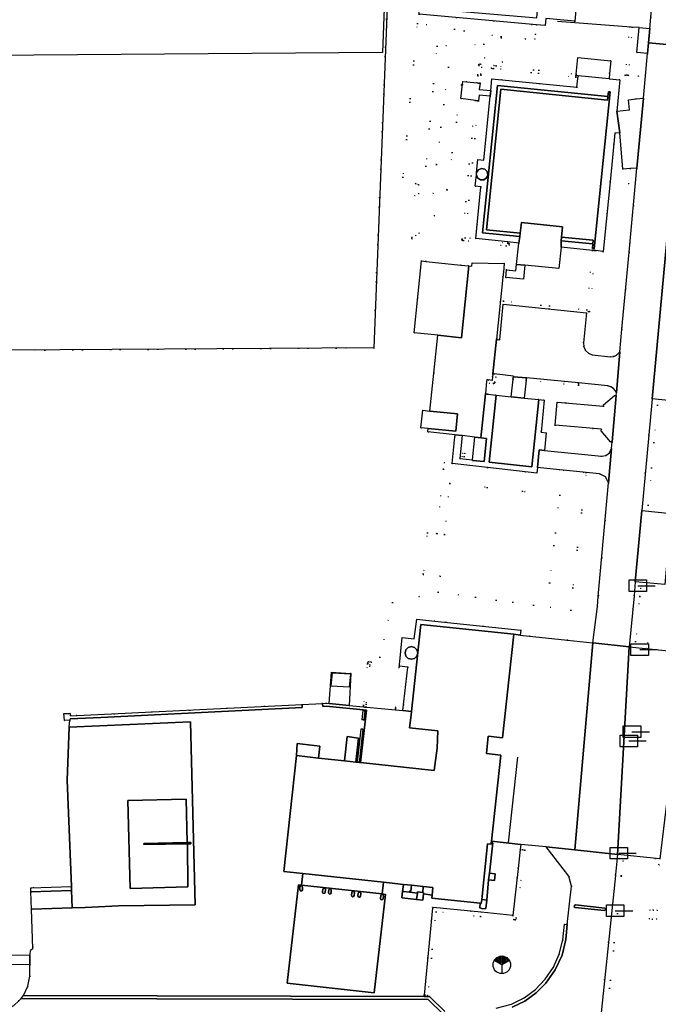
# Model space of a CAD drawing. Header units: metres. Extents: x 174791 to 179073, y 406431 to 409043.
# Tile 100 of 256: x 175992 to 176102, y 407433 to 407602. Entities that reach past the tile are written whole.
import ezdxf

# ---------------------------------------------------------------- set-up
doc = ezdxf.new("R2010")
doc.units = ezdxf.units.M
doc.linetypes.add('DOT', pattern=[6.35, 0, -6.35])
doc.layers.get('0').update_dxf_attribs({"color": 254})
for name, color, linetype in [('ondersteunendwegdeel_verkeerseiland', 254, 'Continuous'), ('overigbouwwerk_open_loods', 254, 'Continuous'), ('overigbouwwerk_overkapping', 254, 'Continuous'), ('panden', 254, 'Continuous'), ('scheiding_doorgang', 254, 'Continuous'), ('scheiding_hek', 254, 'Continuous'), ('scheiding_muur', 254, 'Continuous'), ('scheiding_raster_sportveld', 254, 'Continuous'), ('scheiding_schutting', 254, 'Continuous'), ('straatmeubilair_afsluitboom', 254, 'Continuous'), ('straatmeubilair_monument', 254, 'Continuous'), ('straatmeubilair_slagboom', 254, 'Continuous'), ('terreindeelbegroeid', 254, 'DOT'), ('terreindeelonbegroeid', 254, 'DOT'), ('wegdeel_molgoot', 254, 'Continuous'), ('wegdeel_opstelplaats', 254, 'Continuous'), ('wegdeel_parkeervlak', 254, 'Continuous'), ('wegdeel_rijbaan', 254, 'Continuous'), ('wegdeel_voetpad', 254, 'Continuous'), ('wegdeel_voetpad_op_trap', 254, 'Continuous'), ('weginrichtingselement_markering_vliegtuigverharding', 254, 'Continuous')]:
    doc.layers.add(name, color=color, linetype=linetype)

# ---------------------------------------------------------------- blocks, each defined once
blk = doc.blocks.new('078')
at = {"color": 0, "linetype": 'Continuous'}
for p, q in [((0, 0), (-1.3, 0.75)), ((0, 0.22), (-1.19, 0.91)), ((0.01, 0.45), (-1.06, 1.06)), ((-0.01, 0.68), (-0.9, 1.2)), ((0, 0.92), (-0.71, 1.32)), ((0, 1.15), (-0.48, 1.42)), ((0, 1.37), (-0.2, 1.49)), ((0.9, 1.2), (-0.01, 0.68)), ((0.2, 1.49), (0, 1.37)), ((0.48, 1.42), (0, 1.15)), ((0.7, 1.33), (0, 0.92)), ((1.19, 0.91), (0, 0.22)), ((1.3, 0.75), (0, 0)), ((0, 0), (0, -1.5)), ((1.06, 1.07), (0.01, 0.45))]:
    blk.add_line(p, q, dxfattribs=at)
blk.add_circle((0, 0), 1.5, dxfattribs=at)
blk = doc.blocks.new('065')
at = {"color": 0, "linetype": 'Continuous'}
blk.add_line((0, 0), (3, 0), dxfattribs=at)
blk.add_3dface([(-1.5, 1), (1.5, 1), (1.5, -1), (-1.5, -1)], dxfattribs=at)

msp = doc.modelspace()

# ---------------------------------------------------------------- linework, layer by layer
at = {"layer": 'ondersteunendwegdeel_verkeerseiland'}
for points in [[(176040.677, 407452.484, 0), (176040.518, 407452.56, 0), (176040.459, 407452.726, 0), (176040.509, 407453.202, 0), (176040.591, 407453.349, 0), (176040.751, 407453.399, 0), (176040.906, 407453.322, 0), (176040.961, 407453.158, 0), (176040.914, 407452.675, 0), (176040.832, 407452.535, 0)], [(176044.585, 407452.068, 0), (176044.438, 407452.138, 0), (176044.38, 407452.304, 0), (176044.429, 407452.781, 0), (176044.511, 407452.927, 0), (176044.671, 407452.978, 0), (176044.826, 407452.9, 0), (176044.882, 407452.737, 0), (176044.834, 407452.254, 0), (176044.752, 407452.113, 0)], [(176045.597, 407451.961, 0), (176045.439, 407452.034, 0), (176045.381, 407452.2, 0), (176045.43, 407452.676, 0), (176045.512, 407452.823, 0), (176045.673, 407452.873, 0), (176045.827, 407452.796, 0), (176045.883, 407452.632, 0), (176045.835, 407452.149, 0), (176045.753, 407452.009, 0)], [(176049.555, 407451.502, 0), (176049.397, 407451.577, 0), (176049.338, 407451.743, 0), (176049.388, 407452.22, 0), (176049.47, 407452.367, 0), (176049.63, 407452.417, 0), (176049.785, 407452.34, 0), (176049.84, 407452.176, 0), (176049.792, 407451.693, 0), (176049.71, 407451.552, 0)], [(176050.619, 407451.403, 0), (176050.486, 407451.466, 0), (176050.427, 407451.632, 0), (176050.477, 407452.109, 0), (176050.559, 407452.256, 0), (176050.719, 407452.306, 0), (176050.874, 407452.229, 0), (176050.929, 407452.065, 0), (176050.881, 407451.582, 0), (176050.799, 407451.441, 0)], [(176054.55, 407450.976, 0), (176054.39, 407451.052, 0), (176054.332, 407451.218, 0), (176054.381, 407451.694, 0), (176054.463, 407451.841, 0), (176054.624, 407451.891, 0), (176054.778, 407451.814, 0), (176054.834, 407451.65, 0), (176054.786, 407451.167, 0), (176054.704, 407451.027, 0)]]:
    msp.add_polyline3d(points, close=True, dxfattribs=at)
at = {"layer": 'overigbouwwerk_open_loods'}
for points in [[(176064.137, 407547.811, 0), (176060.07, 407548.231, 0), (176061.344, 407560.556, 0), (176062.135, 407560.474, 0), (176068.125, 407559.855, 0), (176069.501, 407559.713, 0), (176068.227, 407547.388, 0)], [(176062.5, 407531.824, 0), (176061.257, 407531.951, 0), (176061.562, 407534.936, 0), (176062.796, 407534.81, 0), (176067.531, 407534.325, 0), (176067.225, 407531.341, 0)]]:
    msp.add_polyline3d(points, close=True, dxfattribs=at)
at = {"layer": 'overigbouwwerk_overkapping'}
for points in [[(176093.623, 407592.72, 0), (176093.528, 407591.769, 0), (176088.227, 407592.305, 0), (176087.852, 407592.343, 0), (176087.878, 407592.592, 0), (176088.166, 407595.447, 0), (176093.837, 407594.874, 0)], [(176048.965, 407487.442, 0), (176045.858, 407487.61, 0), (176046.075, 407489.898, 0), (176049.182, 407489.73, 0)]]:
    msp.add_polyline3d(points, close=True, dxfattribs=at)
at = {"layer": 'panden'}
for points in [[(176090.768, 407563.487, 0), (176090.829, 407564.094, 0), (176085.377, 407564.631, 0), (176085.561, 407566.396, 0), (176078.536, 407567.174, 0), (176078.286, 407565.334, 0), (176072.501, 407565.885, 0), (176074.937, 407590, 0), (176093.264, 407588.147, 0), (176093.324, 407588.744, 0), (176093.408, 407589.57, 0), (176093.716, 407589.539, 0), (176090.996, 407562.636, 0), (176090.686, 407562.669, 0)], [(176081.459, 407536.767, 0), (176080.275, 407525.267, 0), (176072.988, 407526.055, 0), (176074.174, 407537.551, 0), (176076.756, 407537.273, 0), (176078.995, 407537.032, 0)], [(176077.192, 407496.516, 0), (176075.252, 407478.776, 0), (176072.816, 407479.033, 0), (176072.493, 407476.05, 0), (176074.939, 407475.786, 0), (176073.344, 407461.027, 0), (176073.332, 407460.749, 0), (176073.291, 407460.533, 0), (176072.69, 407460.598, 0), (176071.681, 407451.019, 0), (176071.603, 407450.364, 0), (176071.426, 407450.383, 0), (176063.132, 407451.258, 0), (176063.19, 407451.799, 0), (176063.327, 407453.083, 0), (176061.666, 407453.259, 0), (176059.613, 407453.462, 0), (176058.241, 407453.611, 0), (176054.834, 407453.979, 0), (176041.018, 407455.474, 0), (176037.737, 407455.829, 0), (176039.888, 407475.713, 0), (176043.699, 407475.301, 0), (176048.168, 407474.818, 0), (176050.112, 407474.608, 0), (176050.341, 407474.583, 0), (176050.54, 407474.561, 0), (176050.739, 407474.54, 0), (176050.905, 407474.522, 0), (176063.516, 407473.158, 0), (176064.043, 407476.964, 0), (176064.18, 407479.986, 0), (176059.317, 407480.484, 0), (176059.555, 407482.649, 0), (176059.626, 407483.295, 0), (176061.261, 407498.187, 0)], [(176001.438, 407449.591, 0), (175994.442, 407449.347, 0), (175994.337, 407452.355, 0), (176001.333, 407452.6, 0)]]:
    msp.add_polyline3d(points, close=True, dxfattribs=at)
at = {"layer": 'scheiding_doorgang'}
msp.add_line((176003.626, 407449.674), (176009.379, 407449.923), dxfattribs=at)
at = {"layer": 'scheiding_hek'}
for p, q in [((176001.307, 407453.247), (176001.333, 407452.6)), ((176001.438, 407449.591), (176003.626, 407449.674))]:
    msp.add_line(p, q, dxfattribs=at)
for points in [[(176009.379, 407449.923, 0), (176022.527, 407450.136, 0), (176021.734, 407481.524, 0), (176000.896, 407480.578, 0)], [(176000.896, 407480.578, 0), (176000.569, 407471.485, 0), (176001.307, 407453.247, 0)]]:
    msp.add_polyline3d(points, dxfattribs=at)
at = {"layer": 'scheiding_muur'}
msp.add_polyline3d([(176055.63, 407608.521, 0), (176055.13, 407608.54, 0), (176054.647, 407596.299, 0), (175972.35, 407595.664, 0), (175972.138, 407623.105, 0), (176000.004, 407623.288, 0), (176055.619, 407623.759, 0), (176055.371, 407615.836, 0), (176055.871, 407615.817, 0)], dxfattribs=at)
at = {"layer": 'scheiding_raster_sportveld'}
msp.add_polyline3d([(176055.63, 407608.521, 0), (176053.15, 407545.66, 0), (175990.302, 407545.23, 0)], dxfattribs=at)
at = {"layer": 'scheiding_schutting'}
msp.add_polyline3d([(176098.673, 407600.581, 0), (176097.327, 407600.682, 0), (176084.713, 407601.628, 0)], dxfattribs=at)
at = {"layer": 'terreindeelbegroeid'}
for points in [[(176098.09, 407611.677, 0), (176097.078, 407600.705, 0), (176096.317, 407592.451, 0), (176093.623, 407592.72, 0), (176093.837, 407594.874, 0), (176088.166, 407595.447, 0), (176087.878, 407592.592, 0), (176074.136, 407594.027, 0), (176075.271, 407594.651, 0), (176075.035, 407598.823, 0), (176079.166, 407598.646, 0), (176080.835, 407598.574, 0), (176080.91, 407599.416, 0), (176081.058, 407601.064, 0), (176082.578, 407600.927, 0), (176082.694, 407602.117, 0), (176087.668, 407601.686, 0), (176088.317, 407608.52, 0), (176092.509, 407612.158, 0)], [(176098.454, 407611.645, 0), (176098.588, 407611.632, 0), (176098.578, 407611.523, 0), (176097.576, 407600.659, 0), (176096.815, 407592.403, 0), (176096.566, 407592.427, 0), (176096.317, 407592.451, 0), (176097.078, 407600.705, 0), (176098.09, 407611.677, 0), (176098.339, 407611.655, 0)], [(176101.293, 407608.843, 0), (176100.516, 407600.411, 0), (176098.673, 407600.581, 0), (176098.279, 407596.299, 0), (176100.121, 407596.129, 0), (176099.414, 407588.462, 0), (176098.198, 407588.345, 0), (176098.556, 407592.229, 0), (176096.815, 407592.403, 0), (176097.576, 407600.659, 0), (176098.578, 407611.523, 0)], [(176075.035, 407598.823, 0), (176075.271, 407594.651, 0), (176074.136, 407594.027, 0), (176073.778, 407594.065, 0), (176071.466, 407594.307, 0), (176071.218, 407594.331, 0), (176071.203, 407594.191, 0), (176071.191, 407594.082, 0), (176071.036, 407592.485, 0), (176071.02, 407592.315, 0), (176069.109, 407591.265, 0), (176068.427, 407591.332, 0), (176068.379, 407590.863, 0), (176068.207, 407590.769, 0), (176065.77, 407572.772, 0), (176060.835, 407573.612, 0), (176060.353, 407573.852, 0), (176058.144, 407574.95, 0), (176060.665, 407601.282, 0), (176075.022, 407599.058, 0)], [(176072.238, 407595.367, 0), (176065.983, 407593.796, 0), (176063.901, 407577.109, 0), (176062.084, 407576.79, 0), (176064.034, 407597.399, 0), (176072.075, 407597.758, 0)], [(176064.034, 407597.399, 0), (176062.084, 407576.79, 0), (176063.901, 407577.109, 0), (176065.983, 407593.796, 0), (176072.238, 407595.367, 0), (176072.075, 407597.758, 0)], [(176074.136, 407594.027, 0), (176087.878, 407592.592, 0), (176087.852, 407592.343, 0), (176087.826, 407592.094, 0), (176073.726, 407593.567, 0), (176073.368, 407593.605, 0), (176071.665, 407593.783, 0), (176071.55, 407592.607, 0), (176071.534, 407592.437, 0), (176071.399, 407591.04, 0), (176071.15, 407591.064, 0), (176070.901, 407591.088, 0), (176071.02, 407592.315, 0), (176071.036, 407592.485, 0), (176071.191, 407594.082, 0), (176071.203, 407594.191, 0), (176071.218, 407594.331, 0), (176071.466, 407594.307, 0), (176073.778, 407594.065, 0)], [(176073.726, 407593.567, 0), (176087.826, 407592.094, 0), (176087.852, 407592.343, 0), (176088.227, 407592.305, 0), (176088.028, 407590.337, 0), (176073.432, 407591.813, 0), (176073.227, 407589.79, 0), (176071.276, 407589.978, 0), (176071.418, 407591.038, 0), (176071.399, 407591.04, 0), (176071.534, 407592.437, 0), (176071.55, 407592.607, 0), (176073.368, 407593.605, 0)], [(176073.368, 407593.605, 0), (176071.55, 407592.607, 0), (176071.665, 407593.783, 0)], [(176096.317, 407592.451, 0), (176096.566, 407592.427, 0), (176096.815, 407592.403, 0), (176098.556, 407592.229, 0), (176098.198, 407588.345, 0), (176096.895, 407588.22, 0), (176097.067, 407586.454, 0), (176094.89, 407586.256, 0), (176095.382, 407591.609, 0), (176093.528, 407591.769, 0), (176093.623, 407592.72, 0)], [(176070.901, 407591.088, 0), (176069.109, 407591.265, 0), (176071.02, 407592.315, 0)], [(176070.608, 407588.066, 0), (176070.607, 407588.054, 0), (176068.31, 407564.351, 0), (176068.278, 407564.109, 0), (176068.527, 407564.079, 0), (176068.535, 407564.078, 0), (176068.125, 407559.855, 0), (176062.135, 407560.474, 0), (176059.694, 407564.399, 0), (176059.711, 407564.648, 0), (176060.368, 407564.902, 0), (176060.95, 407565.296, 0), (176063.599, 407568.321, 0), (176063.378, 407572.143, 0), (176060.862, 407572.138, 0), (176060.207, 407571.759, 0), (176060.353, 407573.852, 0), (176060.835, 407573.612, 0), (176065.77, 407572.772, 0), (176068.207, 407590.769, 0), (176068.379, 407590.863, 0), (176068.126, 407588.425, 0)], [(176070.856, 407588.03, 0), (176071.106, 407588.006, 0), (176071.105, 407587.994, 0), (176068.831, 407564.544, 0), (176076.164, 407563.605, 0), (176076.171, 407563.604, 0), (176076.421, 407563.569, 0), (176076.388, 407563.331, 0), (176075.955, 407559.039, 0), (176075.824, 407557.746, 0), (176075.411, 407553.648, 0), (176089.703, 407552.172, 0), (176090.719, 407562.376, 0), (176090.968, 407562.351, 0), (176091.217, 407562.326, 0), (176090.176, 407551.872, 0), (176089.927, 407551.897, 0), (176089.317, 407545.59, 0), (176089.208, 407545.819, 0), (176089.155, 407546.512, 0), (176089.654, 407551.674, 0), (176075.362, 407553.15, 0), (176074.782, 407547.048, 0), (176074.496, 407547.084, 0), (176074.247, 407547.109, 0), (176074.248, 407547.114, 0), (176074.209, 407547.119, 0), (176075.324, 407557.798, 0), (176075.413, 407558.654, 0), (176075.414, 407558.661, 0), (176075.562, 407560.127, 0), (176075.866, 407563.139, 0), (176068.535, 407564.078, 0), (176068.527, 407564.079, 0), (176068.278, 407564.109, 0), (176068.31, 407564.351, 0), (176070.607, 407588.054, 0), (176070.608, 407588.066, 0)], [(176073.13, 407588.823, 0), (176072.021, 407577.854, 0), (176071.026, 407577.955, 0), (176070.801, 407575.727, 0), (176070.762, 407575.347, 0), (176070.565, 407573.398, 0), (176071.56, 407573.298, 0), (176070.659, 407564.383, 0), (176076.186, 407563.821, 0), (176076.164, 407563.605, 0), (176068.831, 407564.544, 0), (176071.105, 407587.994, 0), (176071.106, 407588.006, 0), (176071.227, 407589.012, 0)], [(176097.155, 407576.389, 0), (176096.916, 407573.796, 0), (176093.703, 407574.11, 0), (176094.524, 407582.503, 0), (176095.367, 407582.556, 0), (176095.878, 407576.296, 0)], [(176095.387, 407544.993, 0), (176094.831, 407544.418, 0), (176094.34, 407544.192, 0), (176093.804, 407544.121, 0), (176090.655, 407544.454, 0), (176090.012, 407544.716, 0), (176089.507, 407545.192, 0), (176089.317, 407545.59, 0), (176089.927, 407551.897, 0), (176090.176, 407551.872, 0), (176091.217, 407562.326, 0), (176092.537, 407562.195, 0), (176093.703, 407574.11, 0), (176096.916, 407573.796, 0), (176097.155, 407576.389, 0), (176098.308, 407576.473, 0), (176096.979, 407562.057, 0), (176095.716, 407548.854, 0)], [(176075.866, 407563.139, 0), (176075.562, 407560.127, 0), (176070.064, 407560.259, 0), (176070.01, 407559.636, 0), (176069.501, 407559.713, 0), (176068.125, 407559.855, 0), (176068.535, 407564.078, 0)], [(176090.719, 407562.376, 0), (176089.703, 407552.172, 0), (176075.411, 407553.648, 0), (176075.824, 407557.746, 0), (176078.871, 407557.427, 0), (176079.111, 407559.822, 0), (176084.921, 407559.24, 0), (176085.321, 407562.914, 0)], [(176078.055, 407563.631, 0), (176077.668, 407559.966, 0), (176077.558, 407558.871, 0), (176075.955, 407559.039, 0), (176076.388, 407563.331, 0), (176076.421, 407563.569, 0), (176076.171, 407563.604, 0), (176076.164, 407563.605, 0), (176076.186, 407563.821, 0)], [(176077.112, 407540.704, 0), (176077.111, 407540.69, 0), (176077.096, 407540.551, 0), (176077.071, 407540.306, 0), (176077.066, 407540.307, 0), (176074.038, 407540.656, 0), (176073.946, 407539.77, 0), (176073.917, 407539.677, 0), (176073.854, 407539.602, 0), (176073.767, 407539.556, 0), (176073.67, 407539.548, 0), (176072.998, 407539.621, 0), (176072.804, 407537.69, 0), (176072.555, 407537.715, 0), (176072.306, 407537.74, 0), (176072.526, 407539.922, 0), (176072.552, 407540.173, 0), (176072.802, 407540.146, 0), (176073.474, 407540.072, 0), (176073.541, 407540.713, 0), (176073.536, 407540.714, 0), (176073.565, 407540.962, 0), (176073.579, 407541.088, 0), (176073.582, 407541.111, 0), (176073.593, 407541.21, 0), (176073.844, 407541.181, 0), (176077.124, 407540.803, 0)], [(176077.071, 407540.306, 0), (176076.756, 407537.273, 0), (176074.174, 407537.551, 0), (176072.804, 407537.69, 0), (176072.998, 407539.621, 0), (176073.67, 407539.548, 0), (176073.767, 407539.556, 0), (176073.854, 407539.602, 0), (176073.917, 407539.677, 0), (176073.946, 407539.77, 0), (176074.038, 407540.656, 0), (176077.066, 407540.307, 0)], [(176088.305, 407539.628, 0), (176088.291, 407539.479, 0), (176088.267, 407539.23, 0), (176079.308, 407540.094, 0), (176079.332, 407540.343, 0), (176079.347, 407540.492, 0)], [(176088.305, 407539.628, 0), (176093.338, 407539.143, 0), (176093.851, 407538.985, 0), (176094.297, 407538.686, 0), (176094.586, 407538.354, 0), (176094.788, 407537.962, 0), (176094.745, 407537.458, 0), (176094.488, 407537.495, 0), (176092.603, 407535.904, 0), (176092.594, 407535.661, 0), (176084.629, 407536.347, 0), (176084.283, 407532.363, 0), (176092.211, 407531.689, 0), (176092.191, 407531.438, 0), (176093.785, 407529.555, 0), (176094.07, 407529.534, 0), (176093.968, 407528.361, 0), (176093.63, 407527.65, 0), (176092.996, 407527.183, 0), (176092.217, 407527.07, 0), (176082.44, 407528.065, 0), (176082.769, 407531.099, 0), (176081.86, 407531.217, 0), (176082.405, 407536.673, 0), (176081.459, 407536.767, 0), (176078.995, 407537.032, 0), (176079.308, 407540.094, 0), (176088.267, 407539.23, 0), (176088.291, 407539.479, 0)], [(176068.868, 407527.557, 0), (176068.801, 407526.941, 0), (176068.552, 407526.968, 0), (176068.304, 407526.995, 0), (176068.371, 407527.611, 0), (176068.619, 407527.584, 0)], [(176066.598, 407525.842, 0), (176066.223, 407522.381, 0), (176065.276, 407513.64, 0), (176063.986, 407513.789, 0), (176065.122, 407524.832, 0), (176065.24, 407525.982, 0)], [(176081.25, 407525.157, 0), (176085.006, 407524.756, 0), (176085.681, 407524.684, 0), (176089.106, 407524.318, 0), (176089.633, 407524.262, 0), (176087.338, 407504.515, 0), (176083.304, 407505.335, 0), (176085.077, 407520.356, 0), (176066.223, 407522.381, 0), (176066.598, 407525.842, 0), (176072.686, 407525.116, 0), (176081.15, 407524.144, 0)], [(176093.421, 407522.488, 0), (176091.684, 407502.998, 0), (176091.531, 407501.298, 0), (176090.765, 407495.038, 0), (176086.388, 407495.515, 0), (176086.95, 407500.685, 0), (176064.237, 407503.724, 0), (176064.541, 407506.479, 0), (176061.652, 407506.776, 0), (176061.662, 407506.875, 0), (176062.385, 407513.937, 0), (176063.984, 407513.773, 0), (176063.986, 407513.789, 0), (176065.276, 407513.64, 0), (176066.223, 407522.381, 0), (176085.077, 407520.356, 0), (176083.304, 407505.335, 0), (176087.338, 407504.515, 0), (176089.633, 407524.262, 0), (176091.889, 407524.021, 0), (176092.912, 407523.525, 0)], [(176086.95, 407500.685, 0), (176086.388, 407495.515, 0), (176078.292, 407496.396, 0), (176078.386, 407497.212, 0), (176063.629, 407498.789, 0), (176060.556, 407499.117, 0), (176060.122, 407495.718, 0), (176058.018, 407495.95, 0), (176057.553, 407491.279, 0), (176052.708, 407491.761, 0), (176054.221, 407492.615, 0), (176056.359, 407501.945, 0), (176060.932, 407502.978, 0), (176064.237, 407503.724, 0)], [(176051.416, 407484.376, 0), (176051.385, 407484.064, 0), (176048.938, 407484.305, 0), (176049.258, 407489.812, 0), (176052.117, 407491.427, 0)], [(176052.708, 407491.761, 0), (176057.553, 407491.279, 0), (176057.528, 407491.03, 0), (176057.503, 407490.781, 0), (176052.504, 407491.278, 0), (176051.834, 407484.535, 0), (176056.922, 407484.034, 0), (176056.902, 407483.835, 0), (176056.882, 407483.636, 0), (176056.877, 407483.566, 0), (176051.99, 407484.048, 0), (176051.985, 407484.004, 0), (176051.783, 407484.024, 0), (176051.584, 407484.044, 0), (176051.397, 407484.063, 0), (176051.385, 407484.064, 0), (176051.416, 407484.376, 0), (176052.117, 407491.427, 0), (176052.131, 407491.567, 0), (176052.141, 407491.822, 0), (176052.355, 407491.796, 0)], [(176057.528, 407491.03, 0), (176058.992, 407490.872, 0), (176058.169, 407483.439, 0), (176056.877, 407483.566, 0), (176056.882, 407483.636, 0), (176056.902, 407483.835, 0), (176056.922, 407484.034, 0), (176051.834, 407484.535, 0), (176052.504, 407491.278, 0), (176057.503, 407490.781, 0)], [(176051.714, 407483.387, 0), (176051.538, 407481.847, 0), (176051.339, 407481.87, 0), (176051.14, 407481.893, 0), (176051.316, 407483.433, 0), (176051.515, 407483.41, 0)], [(176051.354, 407480.23, 0), (176050.739, 407474.54, 0), (176050.54, 407474.561, 0), (176050.341, 407474.583, 0), (176050.956, 407480.273, 0), (176051.155, 407480.251, 0)], [(176079.11, 407459.492, 0), (176077.571, 407447.906, 0), (176077.53, 407447.546, 0), (176077.395, 407447.559, 0), (176077.374, 407447.561, 0), (176077.165, 407447.582, 0), (176071.506, 407448.091, 0), (176071.499, 407448.091, 0), (176063.851, 407448.927, 0), (176062.4, 407434.558, 0), (176062.027, 407434.596, 0), (176061.817, 407434.617, 0), (176063.263, 407449.612, 0), (176063.269, 407449.673, 0), (176063.343, 407449.666, 0), (176071.577, 407448.838, 0), (176077.01, 407448.293, 0), (176077.939, 407456.373, 0), (176078.31, 407459.599, 0), (176078.366, 407459.59, 0), (176078.738, 407459.541, 0)], [(176100.952, 407447.686, 0), (176101.717, 407447.64, 0), (176101.806, 407449.192, 0), (176101.142, 407449.228, 0), (176100.513, 407449.263, 0), (176100.447, 407447.716, 0)], [(175994.153, 407439.799, 0), (175994.149, 407437.877, 0), (175887.247, 407438.767, 0), (175845.76, 407439.225, 0), (175843.995, 407439.337, 0), (175842.278, 407438.418, 0), (175842.455, 407435.039, 0), (175838.975, 407435.078, 0), (175838.863, 407435.213, 0), (175838.957, 407441.161, 0), (175942.56, 407440.285, 0)], [(175994.149, 407437.877, 0), (175993.827, 407436.168, 0), (175993.07, 407434.584, 0), (175992.69, 407434.059, 0), (175992.256, 407433.643, 0), (175886.729, 407434.54, 0), (175842.455, 407435.039, 0), (175842.278, 407438.418, 0), (175843.995, 407439.337, 0), (175845.76, 407439.225, 0), (175887.247, 407438.767, 0)]]:
    msp.add_polyline3d(points, close=True, dxfattribs=at)
for points in [[(176055.63, 407608.521, 0), (176053.15, 407545.66, 0), (175990.302, 407545.23, 0)], [(175990.302, 407545.23, 0), (176053.15, 407545.66, 0), (176055.63, 407608.521, 0)], [(176060.943, 407602.872, 0), (176081.058, 407601.064, 0), (176080.91, 407599.416, 0), (176080.835, 407598.574, 0), (176079.166, 407598.646, 0), (176075.035, 407598.823, 0), (176075.022, 407599.058, 0), (176060.665, 407601.282, 0), (176058.144, 407574.95, 0), (176060.353, 407573.852, 0), (176060.207, 407571.759, 0), (176060.862, 407572.138, 0), (176063.378, 407572.143, 0), (176063.599, 407568.321, 0), (176060.95, 407565.296, 0), (176060.368, 407564.902, 0), (176059.711, 407564.648, 0), (176059.694, 407564.399, 0), (176062.135, 407560.474, 0), (176061.344, 407560.556, 0), (176060.07, 407548.231, 0), (176064.137, 407547.811, 0), (176062.796, 407534.81, 0), (176061.562, 407534.936, 0), (176061.257, 407531.951, 0), (176062.5, 407531.824, 0), (176062.441, 407531.227, 0), (176067.131, 407530.748, 0), (176067.094, 407530.409, 0), (176066.598, 407525.842, 0), (176065.24, 407525.982, 0), (176065.122, 407524.832, 0), (176063.986, 407513.789, 0), (176063.984, 407513.773, 0), (176062.385, 407513.937, 0), (176061.662, 407506.875, 0), (176061.652, 407506.776, 0), (176064.541, 407506.479, 0), (176064.237, 407503.724, 0), (176060.932, 407502.978, 0), (176056.359, 407501.945, 0), (176054.221, 407492.615, 0), (176052.708, 407491.761, 0), (176052.355, 407491.796, 0), (176052.141, 407491.822, 0), (176052.131, 407491.567, 0), (176052.117, 407491.427, 0), (176049.258, 407489.812, 0), (176045.915, 407490.02, 0), (176045.488, 407484.646, 0), (176045.058, 407484.689, 0), (176044.383, 407484.656, 0), (176040.855, 407484.483, 0), (176001.112, 407482.53, 0), (176001.098, 407482.955, 0), (176000.021, 407482.921, 0), (176000.093, 407481.718, 0), (176001.05, 407481.774, 0), (176000.896, 407480.578, 0), (176000.569, 407471.485, 0), (176001.307, 407453.247, 0), (175994.307, 407453.04, 0), (175994.337, 407452.355, 0), (175994.442, 407449.347, 0), (175994.69, 407442.605, 0), (175994.355, 407442.372, 0), (175994.144, 407441.499, 0), (175980.857, 407441.645, 0)], [(176104.187, 407517.25, 0), (176099.155, 407517.767, 0), (176100.926, 407536.921, 0), (176105.93, 407536.372, 0)], [(176106.834, 407535.267, 0), (176101.828, 407535.816, 0), (176100.242, 407518.661, 0), (176105.269, 407518.144, 0)], [(176105.269, 407518.144, 0), (176100.242, 407518.661, 0), (176101.828, 407535.816, 0), (176106.834, 407535.267, 0)], [(176106.554, 407493.37, 0), (176097, 407494.388, 0), (176097.825, 407503.109, 0), (176098.023, 407505.52, 0), (176103.115, 407505.055, 0)], [(176104.023, 407503.968, 0), (176098.937, 407504.432, 0), (176098.821, 407503.021, 0), (176098.089, 407495.278, 0), (176106.66, 407494.364, 0)], [(176106.66, 407494.364, 0), (176098.089, 407495.278, 0), (176098.821, 407503.021, 0), (176098.937, 407504.432, 0), (176104.023, 407503.968, 0)], [(176065.346, 407431.837, 0), (176062.719, 407434.399, 0), (176061.796, 407434.405, 0), (176061.817, 407434.617, 0), (176062.027, 407434.596, 0), (176062.4, 407434.558, 0), (176063.851, 407448.927, 0), (176071.499, 407448.091, 0), (176071.506, 407448.091, 0), (176077.165, 407447.582, 0), (176077.374, 407447.561, 0), (176077.395, 407447.559, 0), (176077.53, 407447.546, 0), (176077.571, 407447.906, 0), (176079.11, 407459.492, 0), (176078.738, 407459.541, 0), (176078.366, 407459.59, 0), (176078.31, 407459.599, 0), (176078.412, 407460.488, 0), (176082.753, 407460.049, 0), (176086.651, 407455.023, 0), (176087.112, 407453.341, 0), (176086.343, 407446.732, 0), (176085.865, 407446.778, 0), (176085.618, 407444.086, 0), (176084.998, 407441.68, 0), (176083.977, 407439.414, 0), (176082.583, 407437.357, 0), (176080.909, 407435.613, 0), (176078.969, 407434.17, 0), (176076.816, 407433.07, 0), (176074.177, 407432.412, 0)], [(176091.425, 407424.485, 0), (176094.636, 407455.159, 0), (176094.634, 407455.238, 0), (176094.663, 407455.312, 0), (176094.997, 407458.759, 0), (176102.216, 407457.99, 0), (176104.804, 407457.714, 0), (176109.023, 407451.902, 0), (176110.1, 407450.418, 0), (176110.219, 407450.406, 0), (176110.862, 407450.335, 0), (176110.166, 407442.79, 0), (176110.09, 407442.413, 0), (176109.789, 407439.178, 0), (176109.192, 407439.233, 0), (176109.136, 407438.636, 0), (176109.734, 407438.58, 0), (176109.672, 407437.918, 0), (176107.965, 407419.562, 0)], [(176106.969, 407419.655, 0), (176108.676, 407438.011, 0), (176108.738, 407438.673, 0), (176108.793, 407439.271, 0), (176109.099, 407442.558, 0), (176109.175, 407442.935, 0), (176109.776, 407449.446, 0), (176109.554, 407449.468, 0), (176108.214, 407451.315, 0), (176104.256, 407456.767, 0), (176102.11, 407456.996, 0), (176095.895, 407457.658, 0), (176095.645, 407455.077, 0), (176095.639, 407455.061, 0), (176095.636, 407455.184, 0), (176095.631, 407455.055, 0), (176092.421, 407424.392, 0)], [(176092.421, 407424.392, 0), (176095.631, 407455.055, 0), (176095.636, 407455.184, 0), (176095.639, 407455.061, 0), (176095.645, 407455.077, 0), (176095.895, 407457.658, 0), (176102.11, 407456.996, 0), (176104.256, 407456.767, 0), (176108.214, 407451.315, 0), (176109.554, 407449.468, 0), (176109.776, 407449.446, 0), (176109.175, 407442.935, 0), (176109.099, 407442.558, 0), (176108.793, 407439.271, 0), (176108.738, 407438.673, 0), (176108.676, 407438.011, 0), (176106.969, 407419.655, 0)]]:
    msp.add_polyline3d(points, dxfattribs=at)
at = {"layer": 'terreindeelonbegroeid'}
for points in [[(176070.514, 407530.331, 0), (176070.111, 407526.428, 0), (176070.079, 407526.431, 0), (176067.939, 407526.692, 0), (176068.333, 407530.625, 0)], [(176101.806, 407449.192, 0), (176101.717, 407447.64, 0), (176100.952, 407447.686, 0), (176100.447, 407447.716, 0), (176100.513, 407449.263, 0), (176101.142, 407449.228, 0)]]:
    msp.add_polyline3d(points, close=True, dxfattribs=at)
at = {"layer": 'wegdeel_molgoot'}
msp.add_polyline3d([(176021.224, 407460.559, 0), (176013.737, 407460.438, 0), (176013.729, 407460.644, 0), (176021.173, 407460.796, 0), (176021.806, 407460.809, 0), (176021.81, 407460.569, 0)], close=True, dxfattribs=at)
for points in [[(176074.177, 407432.412, 0), (176076.816, 407433.07, 0), (176078.969, 407434.17, 0), (176080.909, 407435.613, 0), (176082.583, 407437.357, 0), (176083.977, 407439.414, 0), (176084.998, 407441.68, 0), (176085.618, 407444.086, 0), (176085.865, 407446.778, 0), (176086.343, 407446.732, 0), (176086.127, 407444.188, 0), (176085.464, 407441.481, 0), (176084.305, 407438.946, 0), (176082.693, 407436.673, 0), (176081.001, 407435, 0), (176079.064, 407433.62, 0), (176076.931, 407432.567, 0)], [(176065.147, 407431.307, 0), (176062.501, 407433.875, 0), (175992.69, 407434.059, 0), (175993.07, 407434.584, 0), (176061.796, 407434.405, 0), (176062.719, 407434.399, 0), (176065.346, 407431.837, 0)]]:
    msp.add_polyline3d(points, dxfattribs=at)
at = {"layer": 'wegdeel_opstelplaats'}
for points in [[(176092.509, 407612.158, 0), (176088.317, 407608.52, 0), (176087.668, 407601.686, 0), (176082.694, 407602.117, 0), (176082.578, 407600.927, 0), (176081.058, 407601.064, 0), (176060.943, 407602.872, 0), (176061.039, 407603.988, 0), (176081.164, 407602.249, 0), (176082.098, 407613.058, 0)], [(176071.547, 407530.225, 0), (176072.503, 407530.126, 0), (176072.093, 407526.147, 0), (176070.103, 407526.353, 0), (176070.111, 407526.428, 0), (176070.514, 407530.331, 0)]]:
    msp.add_polyline3d(points, close=True, dxfattribs=at)
at = {"layer": 'wegdeel_parkeervlak'}
for points in [[(176100.516, 407600.411, 0), (176100.289, 407597.955, 0), (176100.121, 407596.129, 0), (176098.279, 407596.299, 0), (176098.673, 407600.581, 0)], [(176100.926, 407536.921, 0), (176106.53, 407597.372, 0), (176111.453, 407596.912, 0), (176110.026, 407581.668, 0), (176105.93, 407536.372, 0)], [(176098.023, 407505.52, 0), (176099.155, 407517.767, 0), (176104.187, 407517.25, 0), (176103.115, 407505.055, 0)]]:
    msp.add_polyline3d(points, close=True, dxfattribs=at)
at = {"layer": 'wegdeel_rijbaan'}
for points in [[(176116.603, 407706.535, 0), (176116.406, 407704.369, 0), (176111.578, 407651.398, 0), (176110.008, 407634.595, 0), (176109.856, 407632.967, 0), (176107.543, 407608.216, 0), (176106.53, 407597.372, 0), (176100.289, 407597.955, 0), (176100.516, 407600.411, 0), (176101.293, 407608.843, 0), (176102.179, 407618.353, 0), (176105.023, 407648.748, 0), (176108.506, 407686.712, 0), (176109.248, 407694.729, 0), (176110.193, 407706.031, 0), (176109.402, 407707.636, 0), (176108.621, 407709.218, 0), (176112.7, 407708.137, 0)], [(176106.53, 407597.372, 0), (176100.926, 407536.921, 0), (176099.155, 407517.767, 0), (176098.023, 407505.52, 0), (176097.825, 407503.109, 0), (176097, 407494.388, 0), (176090.765, 407495.038, 0), (176091.531, 407501.298, 0), (176091.684, 407502.998, 0), (176093.421, 407522.488, 0), (176093.968, 407528.361, 0), (176094.07, 407529.534, 0), (176094.745, 407537.458, 0), (176094.788, 407537.962, 0), (176095.387, 407544.993, 0), (176095.716, 407548.854, 0), (176096.979, 407562.057, 0), (176098.308, 407576.473, 0), (176099.414, 407588.462, 0), (176100.121, 407596.129, 0), (176100.289, 407597.955, 0)], [(176098.308, 407576.473, 0), (176097.155, 407576.389, 0), (176095.878, 407576.296, 0), (176095.367, 407582.556, 0), (176094.89, 407586.256, 0), (176097.067, 407586.454, 0), (176096.895, 407588.22, 0), (176098.198, 407588.345, 0), (176099.414, 407588.462, 0)], [(176085.377, 407564.631, 0), (176085.317, 407564.034, 0), (176085.321, 407562.914, 0), (176084.921, 407559.24, 0), (176079.111, 407559.822, 0), (176077.668, 407559.966, 0), (176078.055, 407563.631, 0), (176078.226, 407564.737, 0), (176078.286, 407565.334, 0), (176078.536, 407567.174, 0), (176085.561, 407566.396, 0)], [(176075.562, 407560.127, 0), (176075.414, 407558.661, 0), (176075.413, 407558.654, 0), (176075.324, 407557.798, 0), (176074.209, 407547.119, 0), (176073.593, 407541.21, 0), (176073.582, 407541.111, 0), (176073.579, 407541.088, 0), (176073.565, 407540.962, 0), (176073.536, 407540.714, 0), (176073.541, 407540.713, 0), (176073.474, 407540.072, 0), (176072.802, 407540.146, 0), (176072.552, 407540.173, 0), (176072.526, 407539.922, 0), (176072.306, 407537.74, 0), (176071.547, 407530.225, 0), (176070.514, 407530.331, 0), (176068.333, 407530.625, 0), (176067.131, 407530.748, 0), (176062.441, 407531.227, 0), (176062.5, 407531.824, 0), (176067.225, 407531.341, 0), (176067.531, 407534.325, 0), (176062.796, 407534.81, 0), (176064.137, 407547.811, 0), (176068.227, 407547.388, 0), (176069.501, 407559.713, 0), (176070.01, 407559.636, 0), (176070.064, 407560.259, 0)], [(176079.111, 407559.822, 0), (176078.871, 407557.427, 0), (176075.824, 407557.746, 0), (176075.955, 407559.039, 0), (176077.558, 407558.871, 0), (176077.668, 407559.966, 0)], [(176089.654, 407551.674, 0), (176089.155, 407546.512, 0), (176089.208, 407545.819, 0), (176089.317, 407545.59, 0), (176089.507, 407545.192, 0), (176090.012, 407544.716, 0), (176090.655, 407544.454, 0), (176093.804, 407544.121, 0), (176094.34, 407544.192, 0), (176094.831, 407544.418, 0), (176095.387, 407544.993, 0), (176094.788, 407537.962, 0), (176094.586, 407538.354, 0), (176094.297, 407538.686, 0), (176093.851, 407538.985, 0), (176093.338, 407539.143, 0), (176088.305, 407539.628, 0), (176079.347, 407540.492, 0), (176077.112, 407540.704, 0), (176077.124, 407540.803, 0), (176073.844, 407541.181, 0), (176073.593, 407541.21, 0), (176074.209, 407547.119, 0), (176074.248, 407547.114, 0), (176074.247, 407547.109, 0), (176074.496, 407547.084, 0), (176074.782, 407547.048, 0), (176075.362, 407553.15, 0)], [(176094.745, 407537.458, 0), (176094.07, 407529.534, 0), (176093.785, 407529.555, 0), (176092.191, 407531.438, 0), (176092.211, 407531.689, 0), (176084.283, 407532.363, 0), (176084.629, 407536.347, 0), (176092.594, 407535.661, 0), (176092.603, 407535.904, 0), (176094.488, 407537.495, 0)], [(176093.421, 407522.488, 0), (176092.912, 407523.525, 0), (176091.889, 407524.021, 0), (176089.633, 407524.262, 0), (176089.106, 407524.318, 0), (176085.681, 407524.684, 0), (176085.006, 407524.756, 0), (176081.25, 407525.157, 0), (176081.545, 407528.146, 0), (176082.44, 407528.065, 0), (176092.217, 407527.07, 0), (176092.996, 407527.183, 0), (176093.63, 407527.65, 0), (176093.968, 407528.361, 0)], [(176078.292, 407496.396, 0), (176086.388, 407495.515, 0), (176090.765, 407495.038, 0), (176087.654, 407459.533, 0), (176082.753, 407460.049, 0), (176078.412, 407460.488, 0), (176073.344, 407461.027, 0), (176074.939, 407475.786, 0), (176072.493, 407476.05, 0), (176072.816, 407479.033, 0), (176075.252, 407478.776, 0), (176077.192, 407496.516, 0)], [(176097, 407494.388, 0), (176094.997, 407458.759, 0), (176087.654, 407459.533, 0), (176090.765, 407495.038, 0)], [(176106.554, 407493.37, 0), (176104.02, 407472.697, 0), (176102.216, 407457.99, 0), (176094.997, 407458.759, 0), (176097, 407494.388, 0)], [(176051.926, 407483.487, 0), (176050.905, 407474.522, 0), (176050.739, 407474.54, 0), (176051.354, 407480.23, 0), (176051.155, 407480.251, 0), (176050.956, 407480.273, 0), (176050.341, 407474.583, 0), (176050.112, 407474.608, 0), (176050.556, 407478.715, 0), (176048.617, 407478.972, 0), (176048.168, 407474.818, 0), (176043.699, 407475.301, 0), (176043.921, 407477.352, 0), (176040.042, 407477.788, 0), (176039.888, 407475.713, 0), (176037.737, 407455.829, 0), (176041.018, 407455.474, 0), (176040.783, 407453.502, 0), (176040.24, 407453.561, 0), (176038.335, 407436.664, 0), (176053.233, 407435.041, 0), (176055.18, 407451.916, 0), (176054.62, 407451.977, 0), (176054.834, 407453.979, 0), (176058.241, 407453.611, 0), (176058.111, 407452.416, 0), (176057.99, 407451.304, 0), (176060.521, 407451.046, 0), (176061.561, 407450.94, 0), (176061.68, 407451.991, 0), (176063.19, 407451.799, 0), (176063.132, 407451.258, 0), (176071.426, 407450.383, 0), (176071.351, 407449.607, 0), (176071.852, 407449.418, 0), (176072.381, 407449.499, 0), (176072.538, 407450.933, 0), (176072.873, 407454.387, 0), (176073.867, 407454.275, 0), (176074.006, 407455.423, 0), (176073.011, 407455.529, 0), (176073.57, 407460.723, 0), (176073.332, 407460.749, 0), (176073.344, 407461.027, 0), (176078.412, 407460.488, 0), (176078.31, 407459.599, 0), (176077.939, 407456.373, 0), (176077.01, 407448.293, 0), (176071.577, 407448.838, 0), (176063.343, 407449.666, 0), (176063.269, 407449.673, 0), (176063.263, 407449.612, 0), (176061.817, 407434.617, 0), (176061.796, 407434.405, 0), (175993.07, 407434.584, 0), (175993.827, 407436.168, 0), (175994.149, 407437.877, 0), (175994.153, 407439.799, 0), (175994.144, 407441.499, 0), (175994.355, 407442.372, 0), (175994.69, 407442.605, 0), (175994.442, 407449.347, 0), (176001.438, 407449.591, 0), (176003.626, 407449.674, 0), (176009.379, 407449.923, 0), (176022.527, 407450.136, 0), (176021.734, 407481.524, 0), (176000.896, 407480.578, 0), (176001.05, 407481.774, 0), (176001.056, 407482.013, 0), (176006.35, 407482.273, 0), (176040.882, 407483.97, 0), (176040.855, 407484.483, 0), (176044.383, 407484.656, 0), (176044.415, 407484.144, 0), (176044.995, 407484.172, 0)], [(176045.488, 407484.646, 0), (176048.938, 407484.305, 0), (176051.385, 407484.064, 0), (176051.397, 407484.063, 0), (176051.584, 407484.044, 0), (176051.783, 407484.024, 0), (176051.985, 407484.004, 0), (176051.99, 407484.048, 0), (176056.877, 407483.566, 0), (176058.169, 407483.439, 0), (176059.626, 407483.295, 0), (176059.555, 407482.649, 0), (176059.317, 407480.484, 0), (176064.18, 407479.986, 0), (176064.043, 407476.964, 0), (176063.516, 407473.158, 0), (176050.905, 407474.522, 0), (176051.926, 407483.487, 0), (176044.995, 407484.172, 0), (176044.415, 407484.144, 0), (176044.383, 407484.656, 0), (176045.058, 407484.689, 0)], [(176051.714, 407483.387, 0), (176051.515, 407483.41, 0), (176051.316, 407483.433, 0), (176051.14, 407481.893, 0), (176051.339, 407481.87, 0), (176051.538, 407481.847, 0)], [(176001.438, 407449.591, 0), (176001.333, 407452.6, 0), (176001.307, 407453.247, 0), (176000.569, 407471.485, 0), (176000.896, 407480.578, 0), (176021.734, 407481.524, 0), (176022.527, 407450.136, 0), (176009.379, 407449.923, 0), (176003.626, 407449.674, 0)], [(176021.224, 407460.559, 0), (176021.81, 407460.569, 0), (176021.806, 407460.809, 0), (176021.173, 407460.796, 0), (176020.996, 407468.231, 0), (176010.99, 407467.99, 0), (176011.4, 407452.895, 0), (176021.274, 407453.206, 0)], [(176021.173, 407460.796, 0), (176013.729, 407460.644, 0), (176013.737, 407460.438, 0), (176021.224, 407460.559, 0), (176021.274, 407453.206, 0), (176011.4, 407452.895, 0), (176010.99, 407467.99, 0), (176020.996, 407468.231, 0)], [(176054.834, 407453.979, 0), (176054.62, 407451.977, 0), (176040.783, 407453.502, 0), (176041.018, 407455.474, 0)], [(176040.783, 407453.502, 0), (176054.62, 407451.977, 0), (176055.18, 407451.916, 0), (176053.233, 407435.041, 0), (176038.335, 407436.664, 0), (176040.24, 407453.561, 0)], [(176040.518, 407452.56, 0), (176040.677, 407452.484, 0), (176040.832, 407452.535, 0), (176040.914, 407452.675, 0), (176040.961, 407453.158, 0), (176040.906, 407453.322, 0), (176040.751, 407453.399, 0), (176040.591, 407453.349, 0), (176040.509, 407453.202, 0), (176040.459, 407452.726, 0)], [(176044.429, 407452.781, 0), (176044.38, 407452.304, 0), (176044.438, 407452.138, 0), (176044.585, 407452.068, 0), (176044.752, 407452.113, 0), (176044.834, 407452.254, 0), (176044.882, 407452.737, 0), (176044.826, 407452.9, 0), (176044.671, 407452.978, 0), (176044.511, 407452.927, 0)], [(176045.381, 407452.2, 0), (176045.439, 407452.034, 0), (176045.597, 407451.961, 0), (176045.753, 407452.009, 0), (176045.835, 407452.149, 0), (176045.883, 407452.632, 0), (176045.827, 407452.796, 0), (176045.673, 407452.873, 0), (176045.512, 407452.823, 0), (176045.43, 407452.676, 0)], [(176049.388, 407452.22, 0), (176049.338, 407451.743, 0), (176049.397, 407451.577, 0), (176049.555, 407451.502, 0), (176049.71, 407451.552, 0), (176049.792, 407451.693, 0), (176049.84, 407452.176, 0), (176049.785, 407452.34, 0), (176049.63, 407452.417, 0), (176049.47, 407452.367, 0)], [(176050.427, 407451.632, 0), (176050.486, 407451.466, 0), (176050.619, 407451.403, 0), (176050.799, 407451.441, 0), (176050.881, 407451.582, 0), (176050.929, 407452.065, 0), (176050.874, 407452.229, 0), (176050.719, 407452.306, 0), (176050.559, 407452.256, 0), (176050.477, 407452.109, 0)], [(176054.381, 407451.694, 0), (176054.332, 407451.218, 0), (176054.39, 407451.052, 0), (176054.55, 407450.976, 0), (176054.704, 407451.027, 0), (176054.786, 407451.167, 0), (176054.834, 407451.65, 0), (176054.778, 407451.814, 0), (176054.624, 407451.891, 0), (176054.463, 407451.841, 0)], [(176087.738, 407449.642, 0), (176092.717, 407449.172, 0), (176092.916, 407449.237, 0), (176092.949, 407449.444, 0), (176092.779, 407449.566, 0), (176087.801, 407450.106, 0), (176087.599, 407450.01, 0), (176087.568, 407449.788, 0)], [(176092.916, 407449.237, 0), (176092.717, 407449.172, 0), (176087.738, 407449.642, 0), (176087.568, 407449.788, 0), (176087.599, 407450.01, 0), (176087.801, 407450.106, 0), (176092.779, 407449.566, 0), (176092.949, 407449.444, 0)], [(176062.501, 407433.875, 0), (176065.147, 407431.307, 0), (175988.137, 407431.564, 0), (175989.859, 407431.981, 0), (175991.412, 407432.832, 0), (175992.256, 407433.643, 0), (175992.69, 407434.059, 0)]]:
    msp.add_polyline3d(points, close=True, dxfattribs=at)
msp.add_polyline3d([(176076.931, 407432.567, 0), (176079.064, 407433.62, 0), (176081.001, 407435, 0), (176082.693, 407436.673, 0), (176084.305, 407438.946, 0), (176085.464, 407441.481, 0), (176086.127, 407444.188, 0), (176086.343, 407446.732, 0), (176087.112, 407453.341, 0), (176086.651, 407455.023, 0), (176082.753, 407460.049, 0), (176087.654, 407459.533, 0), (176094.997, 407458.759, 0), (176094.663, 407455.312, 0), (176094.634, 407455.238, 0), (176094.636, 407455.159, 0), (176091.425, 407424.485, 0)], dxfattribs=at)
at = {"layer": 'wegdeel_voetpad'}
for points in [[(176095.382, 407591.609, 0), (176094.89, 407586.256, 0), (176095.367, 407582.556, 0), (176094.524, 407582.503, 0), (176093.703, 407574.11, 0), (176092.537, 407562.195, 0), (176091.217, 407562.326, 0), (176090.968, 407562.351, 0), (176090.719, 407562.376, 0), (176085.321, 407562.914, 0), (176085.317, 407564.034, 0), (176090.768, 407563.487, 0), (176090.686, 407562.669, 0), (176090.996, 407562.636, 0), (176093.716, 407589.539, 0), (176093.408, 407589.57, 0), (176093.324, 407588.744, 0), (176074.403, 407590.657, 0), (176071.847, 407565.382, 0), (176078.226, 407564.737, 0), (176078.055, 407563.631, 0), (176076.186, 407563.821, 0), (176070.659, 407564.383, 0), (176071.56, 407573.298, 0), (176070.565, 407573.398, 0), (176070.762, 407575.347, 0), (176070.982, 407574.808, 0), (176071.463, 407574.483, 0), (176072.044, 407574.48, 0), (176072.529, 407574.801, 0), (176072.753, 407575.338, 0), (176072.641, 407575.908, 0), (176072.23, 407576.32, 0), (176071.66, 407576.434, 0), (176071.123, 407576.211, 0), (176070.801, 407575.727, 0), (176071.026, 407577.955, 0), (176072.021, 407577.854, 0), (176073.13, 407588.823, 0), (176073.227, 407589.79, 0), (176073.432, 407591.813, 0), (176088.028, 407590.337, 0), (176088.227, 407592.305, 0), (176087.852, 407592.343, 0), (176087.878, 407592.592, 0), (176088.166, 407595.447, 0), (176093.837, 407594.874, 0), (176093.623, 407592.72, 0), (176093.528, 407591.769, 0)], [(176069.109, 407591.265, 0), (176070.901, 407591.088, 0), (176071.15, 407591.064, 0), (176071.399, 407591.04, 0), (176071.418, 407591.038, 0), (176071.276, 407589.978, 0), (176073.227, 407589.79, 0), (176073.13, 407588.823, 0), (176071.227, 407589.012, 0), (176071.106, 407588.006, 0), (176070.856, 407588.03, 0), (176070.608, 407588.066, 0), (176068.126, 407588.425, 0), (176068.379, 407590.863, 0), (176068.427, 407591.332, 0)], [(176093.324, 407588.744, 0), (176093.264, 407588.147, 0), (176074.937, 407590, 0), (176072.501, 407565.885, 0), (176078.286, 407565.334, 0), (176078.226, 407564.737, 0), (176071.847, 407565.382, 0), (176074.403, 407590.657, 0)], [(176090.768, 407563.487, 0), (176085.317, 407564.034, 0), (176085.377, 407564.631, 0), (176090.829, 407564.094, 0)], [(176079.347, 407540.492, 0), (176079.332, 407540.343, 0), (176079.308, 407540.094, 0), (176078.995, 407537.032, 0), (176076.756, 407537.273, 0), (176077.071, 407540.306, 0), (176077.096, 407540.551, 0), (176077.111, 407540.69, 0), (176077.112, 407540.704, 0)], [(176072.804, 407537.69, 0), (176074.174, 407537.551, 0), (176072.988, 407526.055, 0), (176080.275, 407525.267, 0), (176081.459, 407536.767, 0), (176082.405, 407536.673, 0), (176081.86, 407531.217, 0), (176082.769, 407531.099, 0), (176082.44, 407528.065, 0), (176081.545, 407528.146, 0), (176081.25, 407525.157, 0), (176081.15, 407524.144, 0), (176072.686, 407525.116, 0), (176066.598, 407525.842, 0), (176067.094, 407530.409, 0), (176067.131, 407530.748, 0), (176068.333, 407530.625, 0), (176067.939, 407526.692, 0), (176070.079, 407526.431, 0), (176070.111, 407526.428, 0), (176070.103, 407526.353, 0), (176072.093, 407526.147, 0), (176072.503, 407530.126, 0), (176071.547, 407530.225, 0), (176072.306, 407537.74, 0), (176072.555, 407537.715, 0)], [(176063.629, 407498.789, 0), (176078.386, 407497.212, 0), (176078.292, 407496.396, 0), (176077.192, 407496.516, 0), (176061.261, 407498.187, 0), (176059.626, 407483.295, 0), (176058.169, 407483.439, 0), (176058.992, 407490.872, 0), (176057.528, 407491.03, 0), (176057.553, 407491.279, 0), (176058.018, 407495.95, 0), (176060.122, 407495.718, 0), (176060.556, 407499.117, 0)], [(176059.078, 407492.381, 0), (176059.623, 407492.235, 0), (176060.168, 407492.381, 0), (176060.567, 407492.78, 0), (176060.713, 407493.325, 0), (176060.567, 407493.87, 0), (176060.168, 407494.268, 0), (176059.623, 407494.414, 0), (176059.078, 407494.268, 0), (176058.68, 407493.87, 0), (176058.534, 407493.325, 0), (176058.68, 407492.78, 0)], [(176049.258, 407489.812, 0), (176048.938, 407484.305, 0), (176045.488, 407484.646, 0), (176045.915, 407490.02, 0)], [(176040.882, 407483.97, 0), (176006.35, 407482.273, 0), (176001.056, 407482.013, 0), (176001.05, 407481.774, 0), (176000.093, 407481.718, 0), (176000.021, 407482.921, 0), (176001.098, 407482.955, 0), (176001.112, 407482.53, 0), (176040.855, 407484.483, 0)], [(176043.921, 407477.352, 0), (176043.699, 407475.301, 0), (176039.888, 407475.713, 0), (176040.042, 407477.788, 0)], [(176050.556, 407478.715, 0), (176050.112, 407474.608, 0), (176048.168, 407474.818, 0), (176048.617, 407478.972, 0)], [(176073.57, 407460.723, 0), (176073.011, 407455.529, 0), (176072.873, 407454.387, 0), (176072.538, 407450.933, 0), (176071.681, 407451.019, 0), (176072.69, 407460.598, 0), (176073.291, 407460.533, 0), (176073.332, 407460.749, 0)], [(176001.333, 407452.6, 0), (175994.337, 407452.355, 0), (175994.307, 407453.04, 0), (176001.307, 407453.247, 0)], [(176059.613, 407453.462, 0), (176059.501, 407452.481, 0), (176059.343, 407452.499, 0), (176059.309, 407452.292, 0), (176058.323, 407452.393, 0), (176058.111, 407452.416, 0), (176058.241, 407453.611, 0)], [(176063.327, 407453.083, 0), (176063.19, 407451.799, 0), (176061.68, 407451.991, 0), (176061.706, 407452.229, 0), (176061.557, 407452.246, 0), (176061.666, 407453.259, 0)], [(176059.309, 407452.292, 0), (176060.655, 407452.121, 0), (176060.521, 407451.046, 0), (176057.99, 407451.304, 0), (176058.111, 407452.416, 0), (176058.323, 407452.393, 0)], [(176061.557, 407452.246, 0), (176061.706, 407452.229, 0), (176061.68, 407451.991, 0), (176061.561, 407450.94, 0), (176060.521, 407451.046, 0), (176060.655, 407452.121, 0), (176060.683, 407452.346, 0)], [(175982.404, 407447.537, 0), (175982.447, 407445.973, 0), (175980.887, 407445.977, 0), (175980.857, 407441.645, 0), (175994.144, 407441.499, 0), (175994.153, 407439.799, 0), (175942.56, 407440.285, 0), (175838.957, 407441.161, 0), (175838.984, 407442.875, 0), (175843.319, 407442.841, 0), (175941.806, 407442.007, 0), (175979.531, 407441.653, 0), (175979.57, 407445.977, 0), (175977.911, 407445.991, 0), (175977.925, 407447.58, 0)]]:
    msp.add_polyline3d(points, close=True, dxfattribs=at)
at = {"layer": 'wegdeel_voetpad_op_trap'}
for points in [[(176070.762, 407575.347, 0), (176070.801, 407575.727, 0), (176071.123, 407576.211, 0), (176071.66, 407576.434, 0), (176072.23, 407576.32, 0), (176072.641, 407575.908, 0), (176072.753, 407575.338, 0), (176072.529, 407574.801, 0), (176072.044, 407574.48, 0), (176071.463, 407574.483, 0), (176070.982, 407574.808, 0)], [(176060.713, 407493.325, 0), (176060.567, 407492.78, 0), (176060.168, 407492.381, 0), (176059.623, 407492.235, 0), (176059.078, 407492.381, 0), (176058.68, 407492.78, 0), (176058.534, 407493.325, 0), (176058.68, 407493.87, 0), (176059.078, 407494.268, 0), (176059.623, 407494.414, 0), (176060.168, 407494.268, 0), (176060.567, 407493.87, 0)], [(176074.006, 407455.423, 0), (176073.867, 407454.275, 0), (176072.873, 407454.387, 0), (176073.011, 407455.529, 0)], [(176061.666, 407453.259, 0), (176061.557, 407452.246, 0), (176060.683, 407452.346, 0), (176060.655, 407452.121, 0), (176059.309, 407452.292, 0), (176059.343, 407452.499, 0), (176059.501, 407452.481, 0), (176059.613, 407453.462, 0)], [(176072.538, 407450.933, 0), (176072.381, 407449.499, 0), (176071.852, 407449.418, 0), (176071.351, 407449.607, 0), (176071.426, 407450.383, 0), (176071.603, 407450.364, 0), (176071.681, 407451.019, 0)]]:
    msp.add_polyline3d(points, close=True, dxfattribs=at)
at = {"layer": 'weginrichtingselement_markering_vliegtuigverharding'}
msp.add_line((176076.298, 407460.727), (176077.884, 407475.473), dxfattribs=at)

# ---------------------------------------------------------------- block references
at = {"layer": 'straatmeubilair_afsluitboom'}
for p in [(176098.462, 407504.85), (176096.914, 407478.245), (176095.206, 407458.978), (176094.595, 407449.106)]:
    msp.add_blockref('065', p, dxfattribs=at)
at = {"layer": 'straatmeubilair_monument'}
msp.add_blockref('078', (176075.133, 407439.816), dxfattribs=at)
at = {"layer": 'straatmeubilair_slagboom'}
for p in [(176098.784, 407493.886), (176097.457, 407479.793)]:
    msp.add_blockref('065', p, dxfattribs=at)

doc.saveas('drawing.dxf')
